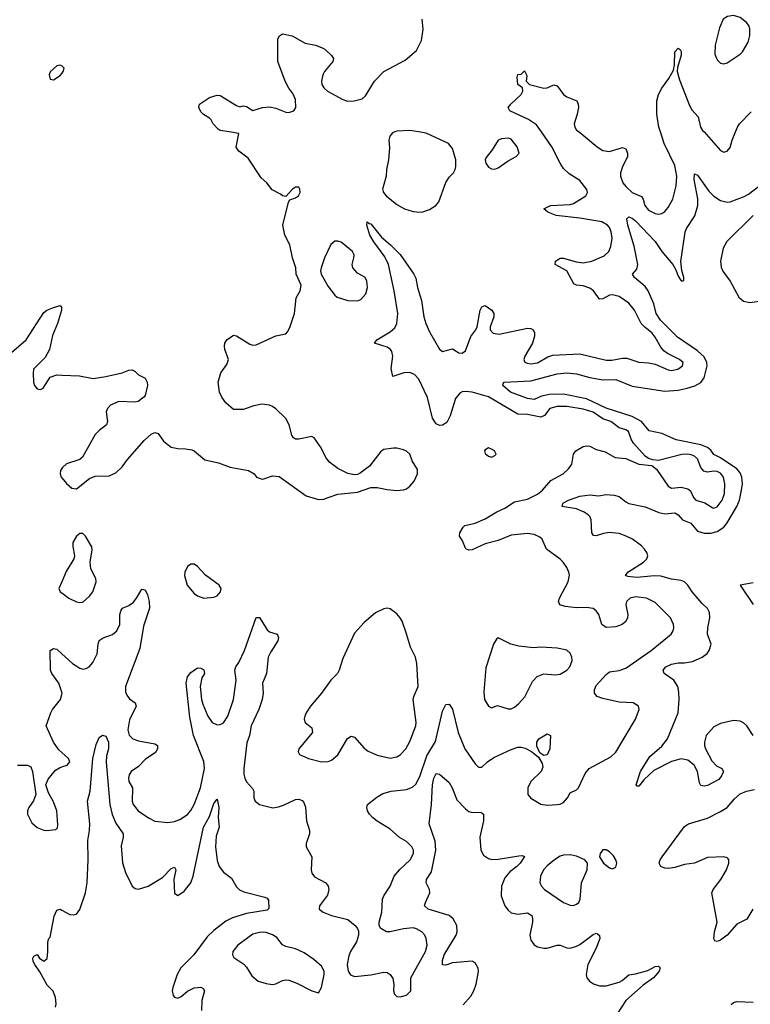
# Model space of a CAD drawing. Header units: inches. Extents: x 1603819 to 1745079, y 385938 to 533966.
# Tile 158 of 256: x 1629743 to 1634212, y 474668 to 480686. Entities that reach past the tile are written whole.
import ezdxf

# ---------------------------------------------------------------- set-up
doc = ezdxf.new("R2010")
doc.units = ezdxf.units.IN
doc.header["$MEASUREMENT"] = 0
for name, color, linetype in [('B6427', 7, 'Continuous'), ('B6428', 7, 'Continuous'), ('B6437', 7, 'Continuous'), ('B6438', 7, 'Continuous')]:
    doc.layers.add(name, color=color, linetype=linetype)

msp = doc.modelspace()

# ---------------------------------------------------------------- linework, layer by layer
at = {"layer": 'B6427', "color": 5}
for points, elevation in [([(1629647.5, 478612.5), (1629782.6, 478730), (1629890, 478896), (1629908.7, 478910), (1629950, 478927.7), (1629990, 478938.8), (1629998.8, 478930), (1629998.4, 478910), (1629974.3, 478830), (1629943.4, 478756.6), (1629925.3, 478670), (1629898.6, 478621.4), (1629828.1, 478550), (1629824.5, 478524.5), (1629826.7, 478470), (1629833.4, 478450), (1629850, 478430.7), (1629870, 478424.9), (1629886.8, 478433.2), (1629930, 478500.7), (1629970, 478515.5), (1630000, 478514)], 460), ([(1630000, 477943), (1629993, 477930), (1629990.6, 477910.6), (1629997.3, 477890), (1630000, 477886.8)], 460), ([(1630000, 477250.7), (1629982.8, 477210), (1629990.8, 477190), (1630000, 477183.1)], 460), ([(1630000, 476575.8), (1629981.4, 476630), (1629939.1, 476690), (1629931, 476710), (1629929.7, 476830.3), (1629950, 476843), (1629970, 476838.4), (1630000, 476811)], 440), ([(1630000, 476207.9), (1629983.3, 476223.3), (1629949.7, 476269.7), (1629905.6, 476370), (1629932.8, 476450), (1629943, 476470), (1629992.1, 476530), (1630000, 476561.9)], 440), ([(1629730, 476130.3), (1629790, 476130.4), (1629810, 476118.8), (1629821.6, 476090), (1629842, 475950), (1629828.3, 475911.7), (1629798.8, 475870), (1629791, 475850), (1629791, 475830), (1629817.1, 475777.1), (1629850, 475747.7), (1629890, 475733), (1629909.4, 475730.6), (1629964, 475736), (1629973.6, 475746.4), (1629975.5, 475764.5), (1629969.6, 475850), (1629950, 475905.2), (1629919.6, 475959.6), (1629902.7, 476010), (1629916.3, 476043.7), (1629961.8, 476098.2), (1629985.9, 476114.1), (1630000, 476118.9)], 440), ([(1629962, 474650), (1629965.1, 474670), (1629961.6, 474710), (1629947.7, 474747.7), (1629910, 474783.7), (1629866.1, 474866.1), (1629835.1, 474910), (1629826, 474930), (1629824, 474950), (1629830, 474962), (1629850, 474972), (1629864.7, 474950), (1629890, 474930.8), (1629910, 474947.7), (1629915.9, 474990), (1629914.5, 475050), (1629921.2, 475070), (1629930, 475078.8), (1629953.9, 475206.1), (1629970, 475244), (1629990, 475248.5), (1630000, 475243.2)], 420)]:
    msp.add_lwpolyline(points, dxfattribs=dict(at, elevation=elevation))
at = {"layer": 'B6428', "color": 5, "elevation": 480}
msp.add_lwpolyline([(1630000, 480404.5), (1629990, 480408.7), (1629970, 480404), (1629930, 480368), (1629924, 480350), (1629930, 480322), (1629950, 480318), (1629990, 480344.7), (1630000, 480358.2)], dxfattribs=at)
at = {"layer": 'B6437', "color": 5}
for points, elevation in [([(1630000, 477886.8), (1630030, 477851), (1630062, 477822), (1630090, 477818), (1630170, 477882.8), (1630204.1, 477895.9), (1630290, 477898), (1630330, 477916.3), (1630370, 477953), (1630402.6, 477997.4), (1630504.9, 478115.1), (1630547.4, 478152.6), (1630570, 478163.8), (1630590, 478156.3), (1630623, 478110), (1630670, 478073.4), (1630710, 478064.9), (1630756.5, 478063.5), (1630796.1, 478056.1), (1630810.4, 478050.4), (1630875.9, 477995.9), (1630958.4, 477978.4), (1631030.5, 477950.5), (1631142, 477930), (1631178, 477910), (1631191, 477891), (1631219.6, 477879.6), (1631230, 477878), (1631290, 477898.8), (1631330, 477894), (1631495.9, 477775.9), (1631570, 477753.4), (1631604.1, 477755.9), (1631630, 477764.9), (1631690, 477785.5), (1631810, 477798), (1631890, 477826), (1631930, 477826.4), (1631990, 477814), (1632050, 477808.7), (1632090, 477812.2), (1632110, 477819.5), (1632130, 477834.4), (1632155.4, 477864.6), (1632176, 477910), (1632175.9, 477935.9), (1632144.2, 477990), (1632129.4, 478030), (1632108.2, 478048.2), (1632090, 478056.3), (1632050, 478066.3), (1632030, 478066.6), (1631970, 478059.7), (1631952.3, 478047.7), (1631882, 477958), (1631825.5, 477914.5), (1631810, 477907), (1631790, 477904.5), (1631750, 477911.8), (1631690, 477942.9), (1631640.3, 477980.3), (1631614.7, 478010), (1631587.8, 478070), (1631544, 478130), (1631530, 478138), (1631450, 478122), (1631430, 478123), (1631418, 478130), (1631407.6, 478147.6), (1631390.9, 478210), (1631370, 478247.8), (1631310, 478308.4), (1631290, 478321.4), (1631270, 478329.8), (1631223.9, 478336.1), (1631174.7, 478325.3), (1631110, 478302.7), (1631050, 478304), (1631004.1, 478344.1), (1630978.6, 478378.6), (1630965.2, 478410), (1630957.2, 478470), (1630972.5, 478527.5), (1631010, 478578), (1631020.9, 478610), (1630998, 478670), (1630995.1, 478690), (1630998.7, 478710), (1631009.8, 478730.2), (1631050, 478757.6), (1631070, 478754.9), (1631150, 478703.1), (1631170, 478697.6), (1631190, 478698.4), (1631310, 478754), (1631370, 478766.8), (1631382, 478778), (1631395.6, 478804.4), (1631423.5, 478890), (1631434.7, 478985.3), (1631459.3, 479030), (1631464.7, 479064.7), (1631433.2, 479130), (1631432.3, 479170), (1631411.4, 479231.4), (1631395.6, 479310), (1631364.4, 479370), (1631353.3, 479430), (1631388, 479572), (1631395.3, 479584.7), (1631430, 479598), (1631448, 479610), (1631459, 479630), (1631457.2, 479650), (1631450, 479662), (1631430, 479662), (1631412, 479650), (1631370, 479606), (1631350, 479609), (1631339.3, 479619.3), (1631287.2, 479647.2), (1631254, 479690), (1631220.7, 479720.7), (1631139.6, 479839.6), (1631083.3, 479883.3), (1631066.8, 479906.8), (1631084, 479990), (1631024.6, 480000)], 460), ([(1630000, 476811), (1630066.7, 476750), (1630110, 476722.3), (1630130, 476716.9), (1630150, 476719.6), (1630167.3, 476730), (1630190, 476756.4), (1630216.8, 476810), (1630222.3, 476870), (1630228.8, 476891.2), (1630252.7, 476907.3), (1630310, 476927.9), (1630336.4, 476950), (1630354.5, 476990), (1630356, 477050), (1630363.1, 477076.9), (1630372.7, 477090), (1630410, 477104.6), (1630436.1, 477123.9), (1630458.3, 477150), (1630490, 477204.9), (1630510, 477202), (1630525.7, 477170), (1630535.2, 477130), (1630536.1, 477090), (1630500.5, 476979.5), (1630477.7, 476842.3), (1630389.4, 476610), (1630390, 476578), (1630397.4, 476557.4), (1630415.3, 476535.3), (1630448.8, 476510), (1630455.6, 476490), (1630413.6, 476406.4), (1630405.3, 476345.3), (1630413.1, 476313.1), (1630434, 476290), (1630470, 476277.4), (1630570, 476259.6), (1630586, 476250), (1630586.3, 476230), (1630572.7, 476207.3), (1630510, 476164.5), (1630470, 476120.5), (1630425.3, 476090), (1630411.6, 476070), (1630408.3, 476050), (1630411.5, 476030), (1630432.4, 475990), (1630430.2, 475910), (1630437.3, 475890), (1630467.6, 475850), (1630530, 475808.2), (1630570, 475788.1), (1630650, 475778.6), (1630690, 475784.9), (1630722.8, 475797.2), (1630770, 475828), (1630790, 475851.7), (1630810, 475888.8), (1630849.9, 475990.1), (1630873.2, 476110), (1630870, 476152.3), (1630806, 476310), (1630782.8, 476422.8), (1630760.7, 476630), (1630769.5, 476670), (1630790, 476696.3), (1630830, 476724), (1630850, 476722.8), (1630870, 476711.3), (1630873, 476690), (1630857.3, 476662.7), (1630847.4, 476610), (1630855.2, 476530), (1630863.1, 476503.1), (1630893, 476430), (1630920.3, 476390), (1630950, 476376.5), (1630970, 476378.2), (1630990, 476389.2), (1631016.3, 476430), (1631050, 476530.7), (1631066.4, 476650), (1631059.6, 476710), (1631064.5, 476730), (1631082.8, 476757.2), (1631118.9, 476830), (1631190, 477031.3), (1631210, 477031.3), (1631256.1, 476956.1), (1631270, 476944), (1631318, 476930), (1631326.8, 476910), (1631322, 476890), (1631278.3, 476821.7), (1631263.7, 476790), (1631253.4, 476690), (1631229.1, 476630), (1631232.9, 476570), (1631226.9, 476530), (1631206, 476470), (1631159.6, 476370), (1631148, 476310), (1631133.1, 476266.9), (1631114, 476110), (1631113.9, 476073.9), (1631119.2, 476050), (1631130, 476028.4), (1631167.3, 475987.3), (1631174.9, 475970), (1631175.8, 475930), (1631182.4, 475910), (1631210, 475889.1), (1631290.7, 475869.3), (1631326.2, 475873.8), (1631355.7, 475884.3), (1631430, 475920.3), (1631450, 475922), (1631470, 475914), (1631482, 475902), (1631491.8, 475871.8), (1631498.3, 475790), (1631516, 475730), (1631516, 475710), (1631494.4, 475650), (1631495.8, 475630), (1631530.2, 475570), (1631526, 475490), (1631529.1, 475470), (1631547.2, 475447.2), (1631615.3, 475410), (1631630.3, 475390), (1631634.9, 475370), (1631625.4, 475334.6), (1631576.3, 475270), (1631574.8, 475250), (1631598.8, 475230), (1631650.2, 475210.2), (1631750, 475186), (1631794.4, 475150), (1631810.2, 475130.2), (1631815.6, 475115.6), (1631815.2, 475090), (1631802.4, 475050), (1631765.8, 474990), (1631755.3, 474964.7), (1631745.4, 474910), (1631751.5, 474870), (1631767.4, 474847.4), (1631790, 474836.9), (1631891.9, 474848.1), (1631970, 474864.7), (1631990, 474861.5), (1632009.3, 474849.3), (1632025.2, 474825.2), (1632031.6, 474790), (1632028.9, 474750), (1632035.5, 474730), (1632050, 474715.5), (1632070, 474712.7), (1632110, 474723.7), (1632135.4, 474750), (1632134.8, 474830), (1632225.8, 474990), (1632234.5, 475030), (1632229.8, 475070), (1632220.8, 475090), (1632202.7, 475110), (1632170, 475129), (1632150, 475134.3), (1632090, 475129.8), (1632010, 475109.8), (1631986.6, 475110), (1631951.7, 475131.7), (1631941.1, 475150), (1631941, 475170), (1631957.8, 475230), (1631962.6, 475310), (1631970, 475330.8), (1632009.7, 475390.3), (1632034, 475450), (1632067.8, 475492.2), (1632131.1, 475550), (1632151.2, 475590), (1632151.2, 475610), (1632141.6, 475630), (1632110, 475662.9), (1632066.9, 475686.9), (1632010, 475738.7), (1631930, 475787.4), (1631901.3, 475810), (1631882.6, 475830), (1631871.3, 475850), (1631865.6, 475870), (1631871.5, 475888.5), (1631926.6, 475933.4), (1631963.6, 475956.4), (1632015.3, 475970), (1632110, 475980.8), (1632145.9, 475994.1), (1632166.1, 476013.9), (1632190, 476060.9), (1632233.5, 476186.5), (1632286.1, 476273.9), (1632330, 476458.8), (1632350, 476500.7), (1632370, 476502.8), (1632391.4, 476471.4), (1632425.8, 476330), (1632465.2, 476230), (1632530, 476138), (1632550, 476116.3), (1632570, 476118), (1632605.1, 476150), (1632643.6, 476176.4), (1632750, 476226), (1632790, 476239.2), (1632810, 476240.2), (1632834.4, 476234.4), (1632873.5, 476213.5), (1632917.4, 476177.4), (1632939.2, 476139.2), (1632943.2, 476116.8), (1632933.1, 476090), (1632870, 476029.4), (1632852.2, 475990), (1632850.6, 475950), (1632870, 475927.7), (1632930, 475890.6), (1632970, 475885.5), (1633030, 475888.4), (1633050, 475890.7), (1633070, 475902), (1633093.2, 475930), (1633110, 475961), (1633150, 475978), (1633162, 475990), (1633202.2, 476077.8), (1633227.3, 476110), (1633359.2, 476180.8), (1633390, 476208.4), (1633509.7, 476410), (1633531.8, 476470), (1633529.3, 476490), (1633495.3, 476510), (1633410, 476515.1), (1633310, 476537.2), (1633274.5, 476550), (1633259.7, 476570), (1633259.1, 476590), (1633270, 476616.4), (1633330, 476684.4), (1633350, 476699.5), (1633410, 476709.1), (1633450, 476722.3), (1633606.6, 476830), (1633727.8, 476930), (1633739.7, 476950), (1633744.7, 476970), (1633742.6, 476990), (1633724, 477030), (1633630, 477123.5), (1633577.2, 477150), (1633510, 477158.7), (1633477.3, 477150), (1633454.4, 477130), (1633450.4, 477110), (1633463.9, 477050), (1633461.3, 477030), (1633450, 477008.2), (1633428.2, 476990), (1633390, 476974.5), (1633330, 476971.3), (1633304.2, 476990), (1633285.1, 477050), (1633270, 477073.3), (1633250, 477087.8), (1633210, 477094), (1633148.7, 477091.3), (1633079.8, 477099.8), (1633047, 477110), (1633038.7, 477130), (1633044.4, 477150), (1633097.2, 477250), (1633105.8, 477290), (1633102.8, 477310), (1633090, 477338.7), (1633068.2, 477370), (1633050, 477388.2), (1632966, 477450), (1632938.9, 477510), (1632923.9, 477523.9), (1632890, 477538.6), (1632850, 477546.6), (1632750, 477535.2), (1632670, 477502), (1632590, 477482.3), (1632510, 477445.6), (1632490, 477444), (1632472.4, 477452.4), (1632450, 477504.5), (1632432.3, 477530), (1632434.5, 477550), (1632454.9, 477585.1), (1632465.7, 477594.3), (1632530, 477609.2), (1632590, 477634.8), (1632662.1, 477677.9), (1632710, 477700.2), (1632770, 477740.2), (1632850, 477755), (1632910, 477786), (1632940.3, 477810), (1632991.2, 477868.8), (1633067.6, 477910), (1633099.6, 477940.4), (1633120.5, 477970), (1633129.7, 478030), (1633144.2, 478050), (1633190, 478076.9), (1633210, 478081.7), (1633230, 478079.5), (1633270, 478058.7), (1633324, 478044), (1633384.7, 478010), (1633450, 478004.9), (1633530, 477970.5), (1633610, 477961), (1633639.2, 477939.2), (1633710, 477834), (1633730, 477823.6), (1633790, 477827.9), (1633830, 477819), (1633845.8, 477805.8), (1633865.7, 477765.7), (1633878.7, 477750), (1633934.1, 477734.1), (1633982.2, 477702.2), (1633990, 477700.2), (1634010, 477709.3), (1634041, 477750), (1634054.9, 477790), (1634056.8, 477850), (1634048.8, 477890), (1634030, 477914), (1634010, 477925), (1633990, 477926.8), (1633950, 477921), (1633927.1, 477927.1), (1633909.2, 477949.2), (1633890, 478002.3), (1633870, 478018), (1633850, 478026.4), (1633829.6, 478030.4), (1633792.4, 478027.6), (1633650, 477992), (1633615.1, 477995.1), (1633590, 478004), (1633570, 478019.3), (1633497.3, 478097.3), (1633482.8, 478122.8), (1633466.3, 478170), (1633450, 478180.3), (1633410, 478191.6), (1633359.7, 478230), (1633310, 478246.8), (1633250, 478287.9), (1633190, 478305.3), (1633090, 478322.9), (1633030, 478322), (1632985.5, 478310), (1632952.7, 478267.3), (1632930, 478256.5), (1632850, 478272.2), (1632790, 478274.5), (1632610, 478381.4), (1632510, 478409.9), (1632470, 478414.6), (1632448.7, 478411.3), (1632436, 478404), (1632408.1, 478371.9), (1632375.5, 478264.5), (1632355, 478225), (1632330, 478208), (1632310, 478206.3), (1632290, 478216.9), (1632267.3, 478250), (1632237.6, 478377.6), (1632183.8, 478490), (1632157.2, 478517.2), (1632130, 478529.2), (1632093.2, 478526.8), (1632025.2, 478505.2), (1632014.6, 478554.6), (1632024.6, 478630), (1632018.8, 478658.8), (1632010.6, 478670.6), (1631990, 478684.5), (1631914, 478710), (1631927, 478730), (1632010, 478778), (1632037.3, 478802.7), (1632049.8, 478830.2), (1632055.4, 478890), (1632033.8, 479030), (1631998, 479190), (1631976.5, 479236.5), (1631910, 479327.8), (1631885.1, 479370), (1631867, 479430), (1631869.4, 479450.6), (1631880.5, 479440.5), (1631890, 479439.1), (1631956.7, 479356.7), (1632011.8, 479310), (1632070, 479250.3), (1632154, 479130), (1632165.5, 479105.5), (1632176.3, 479050), (1632201.4, 478970), (1632215.7, 478870), (1632226.9, 478830), (1632250, 478778.9), (1632310, 478673), (1632330, 478658), (1632390, 478675.5), (1632430, 478649.2), (1632450, 478648.5), (1632470, 478661.5), (1632501.6, 478750), (1632532.7, 478790), (1632541.8, 478810), (1632559.1, 478910), (1632570, 478930.5), (1632590, 478939.3), (1632631.5, 478911.5), (1632644.2, 478890), (1632643.6, 478870), (1632621.3, 478810), (1632621.5, 478790), (1632639.3, 478770), (1632676, 478764), (1632850, 478800.3), (1632870, 478799.5), (1632884.9, 478790), (1632891.5, 478771.5), (1632891.5, 478751.5), (1632880.2, 478710), (1632833.4, 478630), (1632827.4, 478610), (1632833.7, 478593.7), (1632846.5, 478586.5), (1632870, 478583.2), (1632910, 478589.4), (1632973.6, 478626.4), (1633003.3, 478636.7), (1633170, 478644.6), (1633330, 478604.8), (1633364.8, 478604.8), (1633430, 478618.3), (1633457.8, 478617.8), (1633530, 478593.1), (1633590, 478588.9), (1633630, 478581.1), (1633710, 478545.5), (1633730, 478541.8), (1633769.3, 478550), (1633797.6, 478570), (1633800.7, 478590), (1633779.5, 478610), (1633705.5, 478645.5), (1633682.8, 478662.8), (1633664.6, 478684.6), (1633630, 478746.6), (1633611.6, 478770), (1633566.2, 478806.2), (1633544.1, 478830), (1633504.1, 478910), (1633470, 478952.9), (1633410, 478995.1), (1633370, 479005), (1633350, 479001.6), (1633310, 478979.8), (1633290, 478979.1), (1633253.1, 479030), (1633230, 479046.2), (1633190, 479060.2), (1633150, 479064.2), (1633131.8, 479071.8), (1633090, 479151.5), (1633019.3, 479190), (1633020.9, 479210), (1633050, 479228), (1633070, 479228.4), (1633146.1, 479206.1), (1633190, 479200.2), (1633242, 479210), (1633317.5, 479242.5), (1633346.6, 479270), (1633359, 479301), (1633366.3, 479350), (1633362, 479390), (1633350, 479416.8), (1633338.2, 479430), (1633304.5, 479450), (1633170, 479474.1), (1633024, 479490), (1632972.7, 479510), (1632949, 479530), (1632990, 479551.5), (1633110, 479557.6), (1633130, 479563.6), (1633206.3, 479610), (1633215.3, 479630), (1633212.1, 479647.9), (1633170, 479702.7), (1633104.3, 479744.3), (1633070, 479777.6), (1633049.5, 479809.5), (1632999, 479910), (1632934.8, 480000)], 440), ([(1632037, 480000), (1632024.2, 479995.8), (1632006.2, 479973.8), (1632000.5, 479950), (1632004.4, 479904.4), (1631999.5, 479830), (1631986.4, 479770), (1631984.2, 479730), (1631965.4, 479665.4), (1631963.2, 479650), (1631967.4, 479630), (1631984.4, 479610), (1632050, 479556.4), (1632096, 479530), (1632150, 479513.4), (1632190, 479510.3), (1632210, 479511.8), (1632250, 479527), (1632289.5, 479550), (1632307.3, 479572.7), (1632350, 479690.7), (1632370, 479723), (1632395.6, 479750), (1632406, 479770), (1632411, 479790), (1632410.9, 479830), (1632390, 479899), (1632365.2, 479930), (1632230, 479992.4), (1632181.8, 480000)], 460), ([(1633164.7, 480000), (1633275.3, 479910), (1633310, 479887.2), (1633350, 479881.3), (1633430, 479905.3), (1633450, 479896.4), (1633461.7, 479870), (1633460.9, 479850), (1633430, 479787.3), (1633418.4, 479750), (1633418.4, 479730), (1633433, 479690), (1633450, 479667.3), (1633490, 479630.2), (1633546.5, 479606.5), (1633557.3, 479590), (1633566.7, 479550), (1633590, 479522.8), (1633630, 479500.8), (1633650, 479498.3), (1633670, 479502.3), (1633690, 479514.9), (1633710, 479537.6), (1633738, 479590), (1633759.4, 479670), (1633763.6, 479730), (1633750, 479795.4), (1633684.3, 479930), (1633662.5, 480000)], 440), ([(1633929.2, 480000), (1634030, 479886.8), (1634050, 479877.3), (1634070, 479882.8), (1634090, 479906), (1634101.6, 479950), (1634122, 480000)], 440), ([(1634230, 476310.8), (1634190, 476370.8), (1634170, 476389), (1634150, 476398), (1634110, 476402.2), (1634030, 476384.4), (1633990, 476363.2), (1633957.6, 476330), (1633943, 476310), (1633931.6, 476270), (1633931.8, 476250), (1633938.2, 476230), (1633976.8, 476156.8), (1634005.8, 476125.8), (1634038, 476110), (1634048.4, 476090), (1634036.7, 476063.3), (1634018.9, 476041.1), (1633950, 476004.4), (1633930, 476001.1), (1633910, 476006), (1633901.8, 476021.8), (1633888.8, 476090), (1633868.8, 476130), (1633830, 476161), (1633790, 476168.6), (1633730, 476151.9), (1633623, 476097), (1633560.8, 476039.2), (1633530, 476000.9), (1633520.2, 476000.2), (1633514, 476010), (1633541.5, 476090), (1633597.9, 476182.1), (1633670, 476245), (1633705.5, 476290), (1633770.5, 476450), (1633777.4, 476530), (1633775.8, 476575.8), (1633768.9, 476610), (1633745.1, 476650), (1633686, 476690), (1633678.3, 476710), (1633695.1, 476730), (1633730, 476746.6), (1633770, 476755.6), (1633810, 476755), (1633857.6, 476762.4), (1633918, 476790), (1633948.6, 476811.4), (1633960.5, 476830), (1633972.8, 476870), (1633949.8, 476930), (1633951.8, 476970), (1633964.5, 477030), (1633963.2, 477063.2), (1633950, 477088.2), (1633917.9, 477117.9), (1633857.3, 477190), (1633830, 477229.8), (1633810, 477249.8), (1633790, 477258.8), (1633730, 477265.7), (1633664.6, 477284.6), (1633626.3, 477286.3), (1633517.3, 477277.3), (1633462.9, 477282.9), (1633448.7, 477288.7), (1633463.1, 477310), (1633559.8, 477370), (1633579, 477390), (1633585, 477410), (1633578.4, 477430), (1633564.4, 477450), (1633545.7, 477470), (1633492, 477510), (1633453.3, 477530), (1633410, 477545.4), (1633348, 477552), (1633313.5, 477546.5), (1633270, 477531.1), (1633252.9, 477532.9), (1633243.1, 477550), (1633238.8, 477630), (1633229.8, 477650), (1633219.9, 477659.9), (1633196.5, 477676.5), (1633150, 477697), (1633062, 477710), (1633065.6, 477730), (1633070, 477732.7), (1633100.9, 477750), (1633170, 477774.3), (1633230, 477781.4), (1633283.9, 477776.1), (1633330, 477783.9), (1633380, 477780), (1633411, 477771), (1633450, 477739.6), (1633470, 477729.2), (1633568.4, 477708.4), (1633653.2, 477673.2), (1633690, 477666.5), (1633751.1, 477671.1), (1633770, 477660.7), (1633796.5, 477630), (1633848.7, 477608.7), (1633890, 477560.9), (1633930, 477546.7), (1633970, 477547.6), (1634010, 477558.1), (1634050, 477584.6), (1634069.9, 477610.1), (1634130.2, 477709.8), (1634145.5, 477750), (1634158.1, 477810), (1634163.5, 477850), (1634160.7, 477890), (1634150, 477916.1), (1634130, 477941.3), (1634030, 478007.8), (1633990, 478029.3), (1633970, 478055.5), (1633950, 478072.3), (1633910, 478086.7), (1633758.6, 478118.6), (1633670, 478157.7), (1633594, 478174), (1633547, 478230), (1633490, 478261.8), (1633330, 478312.3), (1633210, 478368.3), (1633070, 478397.2), (1632983.8, 478396.2), (1632935.5, 478384.5), (1632890, 478365.6), (1632850, 478369.9), (1632745.4, 478410), (1632699, 478450), (1632700.2, 478459.8), (1632706, 478470), (1632870, 478478.1), (1633030, 478521.9), (1633090, 478527.1), (1633150, 478521.5), (1633230, 478498.3), (1633310, 478485.3), (1633390, 478486.9), (1633490, 478446), (1633690, 478415), (1633770, 478422.1), (1633826.8, 478433.2), (1633872, 478448), (1633910, 478469.4), (1633930, 478496.5), (1633947.8, 478570), (1633946.2, 478590), (1633930, 478625.7), (1633890, 478662.5), (1633766.5, 478746.5), (1633663.4, 478850), (1633636.6, 478890), (1633622.1, 478950), (1633587.9, 479030), (1633570, 479054.8), (1633503, 479110), (1633492, 479130), (1633519.1, 479160.9), (1633523.9, 479190), (1633501.1, 479301.1), (1633462.4, 479430), (1633457, 479470), (1633470, 479480.4), (1633490, 479473.2), (1633510, 479457.8), (1633630, 479330.9), (1633670, 479269.4), (1633739.2, 479190), (1633757.4, 479157.4), (1633770, 479119.3), (1633788.4, 479090), (1633802, 479090), (1633805.6, 479094.4), (1633804.7, 479110), (1633792.8, 479152.8), (1633787.7, 479207.7), (1633813.3, 479386.7), (1633822.4, 479410), (1633873.1, 479486.9), (1633891.4, 479550), (1633892.1, 479592.1), (1633869, 479710), (1633870, 479744.7), (1633890, 479737.1), (1633958.9, 479638.9), (1633988.3, 479608.3), (1634030, 479580.7), (1634070, 479571.3), (1634090, 479573.6), (1634174.9, 479605.1), (1634200.9, 479619.1), (1634270, 479672.4)], 420), ([(1634230.1, 479490), (1634069.5, 479330), (1634047, 479290), (1634030.1, 479210), (1634034.5, 479174.5), (1634044.3, 479150), (1634088.7, 479088.7), (1634142.6, 478990), (1634170, 478965.6), (1634210, 478958.2), (1634370, 478980.8)], 420), ([(1630000, 478514), (1630108.6, 478508.6), (1630193.2, 478493.2), (1630270, 478504.4), (1630370, 478528), (1630410, 478544), (1630430, 478546), (1630450, 478536), (1630470, 478516), (1630510, 478496), (1630523, 478470), (1630525.5, 478450), (1630510.7, 478390), (1630501.4, 478378.6), (1630467.1, 478352.9), (1630450, 478349.2), (1630350, 478352.4), (1630297.6, 478330), (1630280.3, 478310), (1630271.8, 478290), (1630280.5, 478230), (1630274, 478210), (1630230, 478176.2), (1630205.5, 478150), (1630126.9, 478013.1), (1630110, 477998), (1630030, 477971.6), (1630003.8, 477950), (1630000, 477943)], 460), ([(1630000, 477183.1), (1630044, 477150), (1630090, 477128.4), (1630110, 477123.8), (1630130, 477126), (1630170, 477162), (1630190, 477188.5), (1630211.2, 477251.2), (1630209.6, 477270), (1630177.6, 477330), (1630174, 477370), (1630186.3, 477446.3), (1630183.7, 477463.7), (1630145.2, 477530), (1630130, 477545.2), (1630110, 477546), (1630090, 477529.2), (1630068.7, 477490), (1630067.2, 477467.2), (1630078, 477410), (1630074.4, 477390), (1630026.5, 477313.5), (1630000, 477250.7)], 460), ([(1634230, 477244.7), (1634149.6, 477230), (1634230, 477111)], 380), ([(1630000, 476561.9), (1630002, 476570), (1630000, 476575.8)], 440), ([(1630000, 475243.2), (1630050, 475216.5), (1630070, 475214), (1630090, 475219.3), (1630110, 475247.3), (1630144.7, 475350), (1630155.5, 475410), (1630162, 475550), (1630159.9, 475670), (1630170.7, 475730), (1630172.6, 475770), (1630158.4, 475910), (1630173.1, 475970), (1630190, 476170.5), (1630210, 476256.4), (1630230, 476298.4), (1630250, 476313.4), (1630270, 476307.7), (1630285.5, 476270), (1630285.8, 476230), (1630274.2, 476185.8), (1630271.9, 476148.1), (1630294.7, 475890), (1630308.9, 475828.9), (1630330, 475775.6), (1630375.6, 475710), (1630376.1, 475690), (1630364.3, 475635.7), (1630372.6, 475532.6), (1630390, 475474), (1630430, 475389), (1630450, 475375.8), (1630470, 475372.3), (1630529.6, 475390), (1630616.2, 475443.8), (1630670, 475498.4), (1630690, 475506), (1630698, 475490), (1630686.3, 475430), (1630690, 475346.8), (1630710, 475332.7), (1630750, 475358.7), (1630789.7, 475410), (1630804.2, 475450), (1630868.1, 475750), (1630904.5, 475815.5), (1630930, 475894.9), (1630950, 475920.7), (1630960.2, 475870), (1630956.2, 475810), (1630962.3, 475750), (1630944.3, 475695.7), (1630939.8, 475630), (1630950, 475546.8), (1630962.2, 475510), (1630990, 475475.6), (1631037.8, 475437.8), (1631070, 475385.5), (1631087.4, 475367.4), (1631114.4, 475354.4), (1631242.3, 475322.3), (1631255.9, 475315.9), (1631263.9, 475303.9), (1631266.2, 475253.8), (1631256.1, 475243.9), (1631130, 475221.9), (1631044.7, 475195.3), (1631003.7, 475176.3), (1630930, 475119.8), (1630890, 475079.8), (1630809, 474971), (1630728.6, 474890), (1630705.4, 474850), (1630678.7, 474770), (1630675.8, 474750), (1630682.3, 474722.3), (1630690.4, 474710.4), (1630710, 474705.3), (1630730, 474714.4), (1630770, 474748.9), (1630810, 474767.4), (1630850, 474771.7), (1630864.9, 474764.9), (1630873.4, 474750), (1630857.5, 474690), (1630855.9, 474630)], 420), ([(1630000, 476118.9), (1630033.2, 476130), (1630049.2, 476150), (1630041.2, 476170), (1630000, 476207.9)], 440), ([(1632455.9, 474664.1), (1632501.9, 474718.1), (1632521.6, 474750), (1632535, 474790), (1632548.6, 474868.6), (1632547.8, 474887.8), (1632530, 474920.5), (1632510, 474930.9), (1632390, 474921), (1632350, 474906.9), (1632330, 474909.4), (1632330, 474936), (1632339.9, 474970), (1632413, 475090), (1632419.1, 475110), (1632416.8, 475150), (1632394, 475190), (1632370, 475210.7), (1632241.6, 475250), (1632219.7, 475270), (1632224.5, 475290), (1632252.8, 475350), (1632249.8, 475370), (1632229.8, 475410), (1632231.9, 475430), (1632261.9, 475478.1), (1632288.2, 475610), (1632284.2, 475664.2), (1632247, 475770), (1632261, 475890), (1632267.5, 476010), (1632276.8, 476050), (1632290, 476078.4), (1632310, 476075.3), (1632370, 476023.8), (1632388.8, 475990), (1632417.6, 475917.6), (1632470, 475862), (1632490, 475846.4), (1632510, 475840.4), (1632562.8, 475842.8), (1632581, 475830), (1632579.5, 475790), (1632557.4, 475690), (1632563.8, 475610), (1632580, 475580), (1632610, 475558.6), (1632632, 475552), (1632670, 475554), (1632796.2, 475576.2), (1632816.5, 475576.5), (1632830.3, 475570.3), (1632804, 475530), (1632784.7, 475510), (1632741.6, 475478.4), (1632710, 475440.7), (1632690.1, 475390), (1632688.8, 475330), (1632709.6, 475270), (1632730, 475242.7), (1632750, 475227.5), (1632790, 475218.9), (1632850, 475226.4), (1632875.2, 475210), (1632880.5, 475190), (1632878.9, 475170), (1632863.2, 475090), (1632870, 475060.4), (1632890, 475031.4), (1632910, 475018.8), (1632950, 475010.2), (1632970, 475010.2), (1633030, 475028.7), (1633050, 475030.2), (1633090, 475012.6), (1633110, 475010.2), (1633150, 475022.3), (1633170, 475033.8), (1633250, 475095.2), (1633270, 475102), (1633278, 475098), (1633288.7, 475088.7), (1633291.4, 475070), (1633268.3, 475010), (1633219.2, 474910), (1633207.4, 474850), (1633212.4, 474830), (1633228.3, 474808.3), (1633252.3, 474792.3), (1633290, 474779.6), (1633330, 474779.7), (1633410, 474803.5), (1633427.5, 474812.5), (1633470, 474847.9), (1633510, 474853.4), (1633586.3, 474873.7), (1633630, 474899.3), (1633650, 474900.7), (1633660.7, 474890), (1633655.5, 474870), (1633620.3, 474830), (1633556.1, 474783.9), (1633451, 474690), (1633398.6, 474610)], 420), ([(1634227, 475250), (1634191.9, 475188.1), (1634130, 475156.8), (1634070, 475089.8), (1634030, 475059.8), (1634010, 475051.3), (1633995.6, 475055.6), (1633988.5, 475068.5), (1633993.3, 475110), (1634008.9, 475170), (1633976.3, 475350), (1633984.2, 475370), (1634031.1, 475430), (1634067.6, 475490), (1634080.9, 475530), (1634081.2, 475550), (1634076.6, 475556.6), (1634070, 475564), (1634049.3, 475569.3), (1633950, 475564.2), (1633870, 475529.6), (1633810, 475523), (1633750, 475504.4), (1633710, 475497.4), (1633690, 475499.6), (1633665.2, 475510), (1633655.1, 475530), (1633660.7, 475550), (1633673.6, 475570), (1633810, 475754.7), (1633835.1, 475770), (1633950, 475804.7), (1634030, 475846), (1634070, 475871.4), (1634115.8, 475924.2), (1634150, 475954.9), (1634189, 475971), (1634238.9, 475981.1)], 420), ([(1634094.5, 474665.5), (1634110, 474679), (1634130, 474683.9), (1634230, 474681.7)], 420)]:
    msp.add_lwpolyline(points, dxfattribs=dict(at, elevation=elevation))
for points, elevation in [([(1632730, 479962.7), (1632690, 479958), (1632670.5, 479949.5), (1632633.4, 479890), (1632596.1, 479843.9), (1632590.5, 479830), (1632593.4, 479810), (1632610, 479784.9), (1632630, 479775.5), (1632650, 479773), (1632670, 479781.6), (1632730, 479824.4), (1632779, 479850), (1632799.3, 479870), (1632786.6, 479910), (1632750, 479956)], 460), ([(1631690, 479333), (1631670, 479333), (1631646.8, 479313.2), (1631606.7, 479230), (1631586.4, 479170), (1631583.8, 479150), (1631588, 479130), (1631630, 479055.5), (1631670, 479003), (1631684.9, 478990), (1631750, 478970.4), (1631810, 478968.4), (1631830, 478976.3), (1631860.7, 479010), (1631871, 479049), (1631866.6, 479090), (1631853.4, 479113.4), (1631810, 479136.3), (1631781.3, 479170), (1631776.3, 479190), (1631787.8, 479230), (1631788, 479250), (1631778, 479270), (1631710, 479326)], 460), ([(1632610, 478068.7), (1632590, 478058), (1632586.8, 478050), (1632590, 478034), (1632610, 478018), (1632630, 478012), (1632650, 478022), (1632658, 478030), (1632655.3, 478035.3), (1632648, 478050), (1632630, 478062)], 460), ([(1630790, 477359), (1630770, 477344), (1630753.4, 477310), (1630750.7, 477289.3), (1630767.7, 477230), (1630810, 477179.1), (1630830, 477163.8), (1630870, 477150.4), (1630930, 477156.3), (1630950, 477164.9), (1630972, 477190), (1630974.5, 477210), (1630962.7, 477230), (1630879, 477290), (1630830, 477344), (1630810, 477357.2)], 460), ([(1631990, 477089.2), (1631970, 477085.2), (1631919.9, 477060.1), (1631850, 477001.2), (1631790, 476937.2), (1631719, 476781), (1631697.1, 476710), (1631686, 476690), (1631646.4, 476650), (1631588.4, 476570), (1631521.3, 476490), (1631494.4, 476450), (1631486.4, 476430), (1631483.8, 476410), (1631490, 476391.3), (1631530, 476358), (1631533.4, 476330), (1631450.8, 476230), (1631446, 476210), (1631454.4, 476194.4), (1631510.3, 476170.3), (1631589.5, 476150.5), (1631630, 476152.4), (1631650, 476160.4), (1631690, 476192.7), (1631747.3, 476292.7), (1631770, 476307.7), (1631790, 476300.7), (1631850, 476233), (1631874.4, 476214.4), (1631930.3, 476190.3), (1632010, 476172.4), (1632050, 476180.4), (1632070, 476193), (1632104.2, 476230), (1632130, 476274), (1632165.4, 476370), (1632168.4, 476390), (1632150.8, 476530), (1632153.7, 476550), (1632179.7, 476610), (1632172.8, 476750), (1632163.9, 476790), (1632133.1, 476850), (1632110, 476933.2), (1632082, 477010), (1632070.8, 477030.8), (1632050, 477054.5), (1632010, 477086)], 460), ([(1632670, 476908), (1632659.6, 476900.4), (1632641, 476870), (1632595.3, 476724.7), (1632582.9, 476577.1), (1632585.7, 476530), (1632610, 476490.7), (1632630, 476480.7), (1632665.6, 476494.4), (1632730, 476473.4), (1632750, 476473.1), (1632770, 476483.7), (1632794.9, 476505.1), (1632832, 476548), (1632880, 476640), (1632907.8, 476672.2), (1632950, 476687.6), (1633018.8, 476681.2), (1633050, 476684.9), (1633090, 476710.4), (1633108, 476730), (1633122, 476770), (1633120.5, 476790), (1633110, 476815.1), (1633090, 476831.5), (1633030, 476845.1), (1632930, 476851.5), (1632886.2, 476846.2), (1632796.2, 476856.2), (1632748, 476870)], 460), ([(1632950, 476187.8), (1632924.1, 476204.1), (1632905.6, 476245.6), (1632905.4, 476270), (1632919.5, 476290), (1632970, 476322), (1632990.3, 476310.3), (1632986.3, 476230), (1632970, 476191.8)], 440), ([(1633330, 475611.8), (1633310, 475611.8), (1633294, 475590), (1633290.7, 475570), (1633314.9, 475530), (1633350, 475501.1), (1633370, 475495.8), (1633390, 475506), (1633395.6, 475530), (1633390.6, 475550.6), (1633374.8, 475574.8), (1633350, 475600.7)], 440), ([(1633110, 475581.8), (1633070, 475579.4), (1633050, 475573.2), (1633014.6, 475550), (1632970, 475514), (1632948.1, 475490), (1632928.1, 475450), (1632924.9, 475410), (1632934, 475390), (1632952.7, 475370), (1633070, 475290.5), (1633110, 475273.4), (1633130, 475270.8), (1633150, 475278.8), (1633164, 475290), (1633172.3, 475310), (1633179.6, 475410), (1633213.7, 475490), (1633216.2, 475530), (1633199.3, 475550), (1633150, 475573.5)], 440), ([(1631230, 475108.1), (1631210, 475107.1), (1631170, 475095.5), (1631078, 475030), (1631046.7, 474990), (1631043.8, 474970), (1631053.5, 474953.5), (1631113.2, 474913.2), (1631130, 474894.9), (1631162.5, 474842.5), (1631201.6, 474810), (1631250, 474794.4), (1631290, 474789.1), (1631310, 474792.7), (1631350, 474812.4), (1631370, 474816.9), (1631390, 474814.7), (1631437.6, 474797.6), (1631530, 474750.3), (1631570, 474738.8), (1631589.7, 474770.3), (1631606.2, 474850), (1631605.1, 474870), (1631590, 474900.5), (1631542.1, 474942.1), (1631482.1, 474982.1), (1631430, 475007), (1631370, 475021.5), (1631351.5, 475031.5), (1631315.3, 475075.3), (1631290, 475093.3), (1631250, 475106.3)], 440)]:
    msp.add_lwpolyline(points, close=True, dxfattribs=dict(at, elevation=elevation))
at = {"layer": 'B6438', "color": 5}
for points, elevation in [([(1631024.6, 480000), (1630970, 480009.2), (1630958, 480018), (1630926, 480050), (1630914.5, 480074.5), (1630904.5, 480084.5), (1630867.5, 480107.5), (1630850, 480124), (1630839.5, 480150), (1630842, 480170), (1630904, 480210), (1630950, 480226), (1630970, 480223), (1631070, 480162), (1631090, 480153.4), (1631110, 480159.1), (1631130, 480156.3), (1631170, 480130.7), (1631228.7, 480150), (1631270, 480154.6), (1631310, 480146), (1631370, 480121.3), (1631390, 480119.7), (1631419.6, 480130), (1631431.8, 480150), (1631430, 480199.3), (1631414.6, 480234.6), (1631388.7, 480268.7), (1631366.3, 480310), (1631322.4, 480430), (1631322, 480570), (1631331.9, 480588.1), (1631350, 480600.7), (1631410, 480588.2), (1631490, 480542), (1631552, 480530), (1631590, 480517.3), (1631610, 480507.3), (1631650, 480467.3), (1631661.6, 480450), (1631658.4, 480430), (1631607.9, 480370), (1631597.6, 480350), (1631588.2, 480310), (1631591.6, 480290), (1631603.6, 480270), (1631624.9, 480250), (1631718.7, 480198.7), (1631748.9, 480188.9), (1631789.7, 480190.3), (1631836.9, 480203.1), (1631858.7, 480221.3), (1631913.2, 480310), (1631969.7, 480370.3), (1632101, 480439), (1632170, 480498.8), (1632201.6, 480558.4), (1632211.5, 480628.5), (1632204.2, 480690)], 460), ([(1633662.5, 480000), (1633653.1, 480030), (1633641, 480110), (1633640.8, 480190), (1633649.8, 480230), (1633670, 480268), (1633714, 480326), (1633742.6, 480377.4), (1633748.7, 480411.3), (1633749.8, 480490.2), (1633770, 480513.4), (1633783.4, 480503.4), (1633790, 480491.3), (1633790.2, 480470.2), (1633766, 480394), (1633764.9, 480370), (1633778.5, 480318.5), (1633841.1, 480161.1), (1633855.3, 480135.3), (1633892.3, 480092.3), (1633907.6, 480030), (1633920.3, 480010), (1633929.2, 480000)], 440), ([(1630000, 480358.2), (1630008.7, 480370), (1630014, 480390), (1630003.1, 480403.1), (1630000, 480404.5)], 480), ([(1632934.8, 480000), (1632903.6, 480043.6), (1632856.3, 480076.3), (1632742, 480130), (1632732, 480150), (1632747.3, 480170), (1632811.5, 480230), (1632820.5, 480250), (1632819.3, 480270), (1632789.6, 480290), (1632785.1, 480334.9), (1632790, 480352), (1632810, 480354), (1632830, 480374), (1632844.7, 480344.7), (1632842, 480310), (1632861, 480290), (1632950, 480268.5), (1632970, 480270.5), (1633010, 480287.3), (1633030, 480282.8), (1633070.2, 480230.2), (1633090, 480215.8), (1633150.4, 480190.4), (1633159.1, 480170), (1633160.4, 480150), (1633153.4, 480110), (1633134.9, 480050), (1633138, 480030), (1633150, 480012), (1633164.7, 480000)], 440), ([(1634122, 480000), (1634134.3, 480030), (1634146.6, 480050), (1634217.6, 480122.4)], 440), ([(1632181.8, 480000), (1632130, 480008.2), (1632050, 480004.2), (1632037, 480000)], 460)]:
    msp.add_lwpolyline(points, dxfattribs=dict(at, elevation=elevation))
at = {"layer": 'B6438', "color": 5, "elevation": 460}
msp.add_lwpolyline([(1634110, 480711.5), (1634073.3, 480706.7), (1634046.7, 480690), (1634023.2, 480636.8), (1633996.5, 480530), (1633996.1, 480476.1), (1634010, 480441), (1634030, 480420.7), (1634050, 480416.3), (1634070, 480423), (1634150, 480475.3), (1634163.5, 480490), (1634198.5, 480550), (1634209.7, 480590), (1634209.7, 480630), (1634204.2, 480650), (1634189.8, 480669.8), (1634150, 480699.7)], close=True, dxfattribs=at)

doc.saveas('drawing.dxf')
